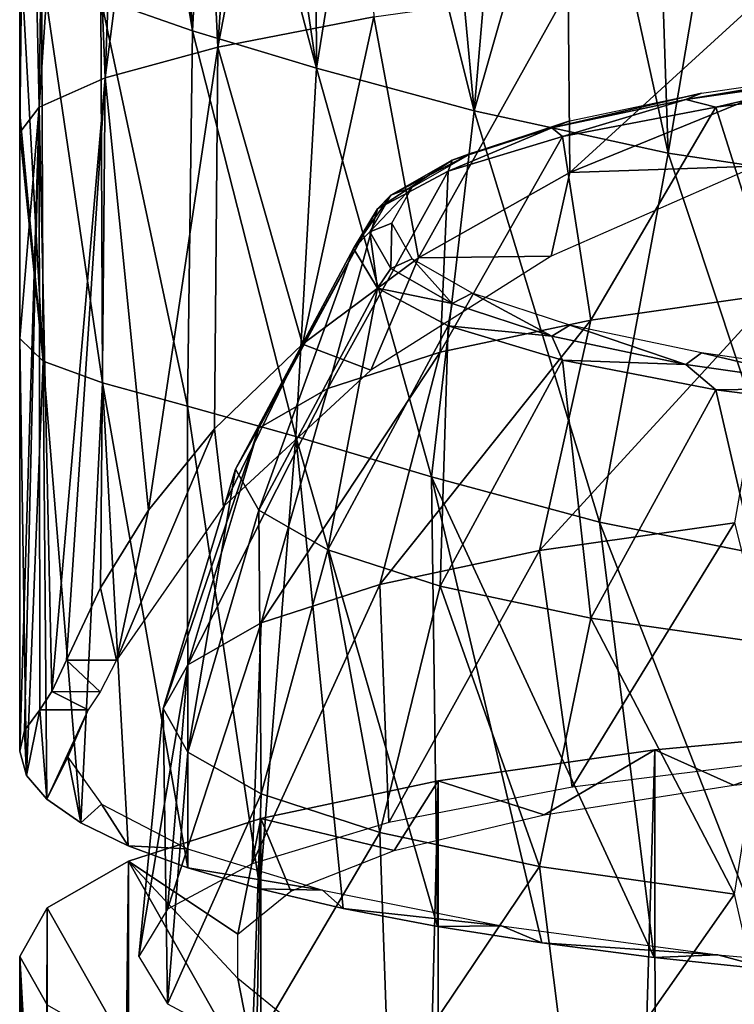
# Model space of a CAD drawing. Header units: millimetres. Extents: x -24 to 24, y -375 to 187.
# Tile 12 of 41: x -24 to -12, y 115 to 132. Entities that reach past the tile are written whole.
import ezdxf

# ---------------------------------------------------------------- set-up
doc = ezdxf.new("R2010")
doc.units = ezdxf.units.MM
doc.header["$LTSCALE"] = 19.07781
for name, color, linetype in [('47', 7, 'CONTINUOUS'), ('48', 7, 'CONTINUOUS'), ('49', 7, 'CONTINUOUS'), ('5', 7, 'CONTINUOUS'), ('50', 7, 'CONTINUOUS'), ('66', 7, 'CONTINUOUS'), ('67', 7, 'CONTINUOUS'), ('68', 7, 'CONTINUOUS'), ('7', 7, 'CONTINUOUS'), ('71', 7, 'CONTINUOUS'), ('72', 7, 'CONTINUOUS')]:
    doc.layers.add(name, color=color, linetype=linetype)

msp = doc.modelspace()

# ---------------------------------------------------------------- linework, layer by layer
at = {"layer": '47', "color": 7, "linetype": 'CONTINUOUS', "true_color": 0xa2afbf}
for points in [[(-9.198, 130.488, 6.832), (-11.318, 126.957, 5.185), (-12.309, 130.095, 9.058), (-9.198, 130.488, 6.832)], [(-12.309, 130.095, 9.058), (-14.406, 126.517, 7.681), (-14.882, 129.599, 11.872), (-12.309, 130.095, 9.058)], [(-11.318, 126.957, 5.185), (-14.406, 126.517, 7.681), (-12.309, 130.095, 9.058), (-11.318, 126.957, 5.185)], [(-14.406, 126.517, 7.681), (-16.939, 125.981, 10.721), (-14.882, 129.599, 11.872), (-14.406, 126.517, 7.681)], [(-14.882, 129.599, 11.872), (-16.939, 125.981, 10.721), (-16.805, 129.021, 15.152), (-14.882, 129.599, 11.872)], [(-16.939, 125.981, 10.721), (-18.822, 125.37, 14.189), (-16.805, 129.021, 15.152), (-16.939, 125.981, 10.721)], [(-16.805, 129.021, 15.152), (-18.822, 125.37, 14.189), (-17.993, 128.386, 18.754), (-16.805, 129.021, 15.152)], [(-19.981, 124.706, 17.953), (-20.373, 124.016, 21.867), (-17.993, 128.386, 18.754), (-19.981, 124.706, 17.953)], [(-20.373, 124.016, 21.867), (-18.395, 127.722, 22.521), (-17.993, 128.386, 18.754), (-20.373, 124.016, 21.867)], [(-18.822, 125.37, 14.189), (-19.981, 124.706, 17.953), (-17.993, 128.386, 18.754), (-18.822, 125.37, 14.189)], [(-11.995, 123.118, 3.481), (-15.267, 122.652, 6.125), (-11.318, 126.957, 5.185), (-11.995, 123.118, 3.481)], [(-11.318, 126.957, 5.185), (-15.267, 122.652, 6.125), (-14.406, 126.517, 7.681), (-11.318, 126.957, 5.185)], [(-15.267, 122.652, 6.125), (-17.952, 122.083, 9.347), (-14.406, 126.517, 7.681), (-15.267, 122.652, 6.125)], [(-14.406, 126.517, 7.681), (-17.952, 122.083, 9.347), (-16.939, 125.981, 10.721), (-14.406, 126.517, 7.681)], [(-17.952, 122.083, 9.347), (-19.947, 121.435, 13.023), (-16.939, 125.981, 10.721), (-17.952, 122.083, 9.347)], [(-16.939, 125.981, 10.721), (-19.947, 121.435, 13.023), (-18.822, 125.37, 14.189), (-16.939, 125.981, 10.721)], [(-19.947, 121.435, 13.023), (-21.175, 120.732, 17.011), (-18.822, 125.37, 14.189), (-19.947, 121.435, 13.023)], [(-18.822, 125.37, 14.189), (-21.175, 120.732, 17.011), (-19.981, 124.706, 17.953), (-18.822, 125.37, 14.189)], [(-21.175, 120.732, 17.011), (-21.59, 120.001, 21.159), (-19.981, 124.706, 17.953), (-21.175, 120.732, 17.011)], [(-21.59, 120.001, 21.159), (-20.373, 124.016, 21.867), (-19.981, 124.706, 17.953), (-21.59, 120.001, 21.159)], [(-11.995, 123.118, 3.481), (-14.721, 118.677, 4.325), (-15.267, 122.652, 6.125), (-11.995, 123.118, 3.481)], [(-11, 119.146, 1.662), (-14.721, 118.677, 4.325), (-11.995, 123.118, 3.481), (-11, 119.146, 1.662)], [(-15.267, 122.652, 6.125), (-17.798, 118.084, 7.691), (-17.952, 122.083, 9.347), (-15.267, 122.652, 6.125)], [(-14.721, 118.677, 4.325), (-17.798, 118.084, 7.691), (-15.267, 122.652, 6.125), (-14.721, 118.677, 4.325)], [(-17.798, 118.084, 7.691), (-20.098, 117.392, 11.613), (-17.952, 122.083, 9.347), (-17.798, 118.084, 7.691)], [(-17.952, 122.083, 9.347), (-20.098, 117.392, 11.613), (-19.947, 121.435, 13.023), (-17.952, 122.083, 9.347)], [(-20.098, 117.392, 11.613), (-21.519, 116.632, 15.921), (-19.947, 121.435, 13.023), (-20.098, 117.392, 11.613)], [(-19.947, 121.435, 13.023), (-21.519, 116.632, 15.921), (-21.175, 120.732, 17.011), (-19.947, 121.435, 13.023)], [(-21.519, 116.632, 15.921), (-22, 115.838, 20.425), (-21.175, 120.732, 17.011), (-21.519, 116.632, 15.921)], [(-21.175, 120.732, 17.011), (-22, 115.838, 20.425), (-21.59, 120.001, 21.159), (-21.175, 120.732, 17.011)]]:
    msp.add_3dface(points, dxfattribs=at)
at = {"layer": '48', "color": 7, "linetype": 'CONTINUOUS', "true_color": 0xa2afbf}
for points in [[(-18.395, 127.722, 22.521), (-20.373, 124.016, 21.867), (-19.981, 123.326, 25.781), (-18.395, 127.722, 22.521)], [(-18.395, 127.722, 22.521), (-19.981, 123.326, 25.781), (-17.993, 127.057, 26.287), (-18.395, 127.722, 22.521)], [(-19.981, 123.326, 25.781), (-18.822, 122.662, 29.545), (-17.993, 127.057, 26.287), (-19.981, 123.326, 25.781)], [(-17.993, 127.057, 26.287), (-18.822, 122.662, 29.545), (-16.805, 126.422, 29.889), (-17.993, 127.057, 26.287)], [(-18.822, 122.662, 29.545), (-16.939, 122.05, 33.014), (-16.805, 126.422, 29.889), (-18.822, 122.662, 29.545)], [(-16.805, 126.422, 29.889), (-16.939, 122.05, 33.014), (-14.882, 125.844, 33.169), (-16.805, 126.422, 29.889)], [(-16.939, 122.05, 33.014), (-14.406, 121.514, 36.054), (-14.882, 125.844, 33.169), (-16.939, 122.05, 33.014)], [(-14.882, 125.844, 33.169), (-14.406, 121.514, 36.054), (-12.309, 125.348, 35.984), (-14.882, 125.844, 33.169)], [(-14.406, 121.514, 36.054), (-11.318, 121.074, 38.549), (-12.309, 125.348, 35.984), (-14.406, 121.514, 36.054)], [(-12.309, 125.348, 35.984), (-11.318, 121.074, 38.549), (-9.198, 124.955, 38.21), (-12.309, 125.348, 35.984)], [(-20.373, 124.016, 21.867), (-21.59, 120.001, 21.159), (-21.175, 119.269, 25.307), (-20.373, 124.016, 21.867)], [(-20.373, 124.016, 21.867), (-21.175, 119.269, 25.307), (-19.981, 123.326, 25.781), (-20.373, 124.016, 21.867)], [(-21.175, 119.269, 25.307), (-19.947, 118.566, 29.296), (-19.981, 123.326, 25.781), (-21.175, 119.269, 25.307)], [(-19.981, 123.326, 25.781), (-19.947, 118.566, 29.296), (-18.822, 122.662, 29.545), (-19.981, 123.326, 25.781)], [(-19.947, 118.566, 29.296), (-17.952, 117.918, 32.972), (-18.822, 122.662, 29.545), (-19.947, 118.566, 29.296)], [(-18.822, 122.662, 29.545), (-17.952, 117.918, 32.972), (-16.939, 122.05, 33.014), (-18.822, 122.662, 29.545)], [(-17.952, 117.918, 32.972), (-15.267, 117.35, 36.194), (-16.939, 122.05, 33.014), (-17.952, 117.918, 32.972)], [(-16.939, 122.05, 33.014), (-15.267, 117.35, 36.194), (-14.406, 121.514, 36.054), (-16.939, 122.05, 33.014)], [(-15.267, 117.35, 36.194), (-11.995, 116.883, 38.838), (-14.406, 121.514, 36.054), (-15.267, 117.35, 36.194)], [(-14.406, 121.514, 36.054), (-11.995, 116.883, 38.838), (-11.318, 121.074, 38.549), (-14.406, 121.514, 36.054)], [(-21.59, 120.001, 21.159), (-22, 115.838, 20.425), (-21.519, 115.044, 24.93), (-21.59, 120.001, 21.159)], [(-21.175, 119.269, 25.307), (-21.59, 120.001, 21.159), (-21.519, 115.044, 24.93), (-21.175, 119.269, 25.307)], [(-19.947, 118.566, 29.296), (-21.175, 119.269, 25.307), (-21.519, 115.044, 24.93), (-19.947, 118.566, 29.296)], [(-20.098, 114.284, 29.238), (-19.947, 118.566, 29.296), (-21.519, 115.044, 24.93), (-20.098, 114.284, 29.238)], [(-17.952, 117.918, 32.972), (-19.947, 118.566, 29.296), (-20.098, 114.284, 29.238), (-17.952, 117.918, 32.972)], [(-17.798, 113.593, 33.16), (-17.952, 117.918, 32.972), (-20.098, 114.284, 29.238), (-17.798, 113.593, 33.16)], [(-15.267, 117.35, 36.194), (-17.952, 117.918, 32.972), (-17.798, 113.593, 33.16), (-15.267, 117.35, 36.194)], [(-14.721, 112.999, 36.526), (-15.267, 117.35, 36.194), (-17.798, 113.593, 33.16), (-14.721, 112.999, 36.526)], [(-11.995, 116.883, 38.838), (-15.267, 117.35, 36.194), (-14.721, 112.999, 36.526), (-11.995, 116.883, 38.838)], [(-11, 112.53, 39.188), (-11.995, 116.883, 38.838), (-14.721, 112.999, 36.526), (-11, 112.53, 39.188)]]:
    msp.add_3dface(points, dxfattribs=at)
at = {"layer": '49', "color": 7, "linetype": 'CONTINUOUS', "true_color": 0xa2afbf}
for points in [[(-12.551, 130.328, 10.236), (-9.861, 130.711, 8.062), (-12.81, 130.224, 9.954), (-12.551, 130.328, 10.236)], [(-12.81, 130.224, 9.954), (-9.861, 130.711, 8.062), (-10.065, 130.615, 7.735), (-12.81, 130.224, 9.954)], [(-12.309, 130.095, 9.058), (-12.81, 130.224, 9.954), (-10.065, 130.615, 7.735), (-12.309, 130.095, 9.058)], [(-9.198, 130.488, 6.832), (-12.309, 130.095, 9.058), (-10.065, 130.615, 7.735), (-9.198, 130.488, 6.832)], [(-14.759, 129.861, 12.884), (-12.551, 130.328, 10.236), (-15.063, 129.747, 12.658), (-14.759, 129.861, 12.884)], [(-15.063, 129.747, 12.658), (-12.551, 130.328, 10.236), (-12.81, 130.224, 9.954), (-15.063, 129.747, 12.658)], [(-14.882, 129.599, 11.872), (-15.063, 129.747, 12.658), (-12.81, 130.224, 9.954), (-14.882, 129.599, 11.872)], [(-12.309, 130.095, 9.058), (-14.882, 129.599, 11.872), (-12.81, 130.224, 9.954), (-12.309, 130.095, 9.058)], [(-14.882, 129.599, 11.872), (-16.805, 129.021, 15.152), (-15.063, 129.747, 12.658), (-14.882, 129.599, 11.872)], [(-16.805, 129.021, 15.152), (-16.737, 129.203, 15.742), (-15.063, 129.747, 12.658), (-16.805, 129.021, 15.152)], [(-16.399, 129.328, 15.907), (-14.759, 129.861, 12.884), (-16.737, 129.203, 15.742), (-16.399, 129.328, 15.907)], [(-16.737, 129.203, 15.742), (-14.759, 129.861, 12.884), (-15.063, 129.747, 12.658), (-16.737, 129.203, 15.742)], [(-17.409, 128.749, 19.186), (-16.399, 129.328, 15.907), (-17.768, 128.613, 19.089), (-17.409, 128.749, 19.186)], [(-17.768, 128.613, 19.089), (-16.399, 129.328, 15.907), (-16.737, 129.203, 15.742), (-17.768, 128.613, 19.089)], [(-16.805, 129.021, 15.152), (-17.993, 128.386, 18.754), (-16.737, 129.203, 15.742), (-16.805, 129.021, 15.152)], [(-17.993, 128.386, 18.754), (-17.768, 128.613, 19.089), (-16.737, 129.203, 15.742), (-17.993, 128.386, 18.754)], [(-17.75, 128.148, 22.596), (-17.409, 128.749, 19.186), (-18.117, 127.999, 22.57), (-17.75, 128.148, 22.596)], [(-18.117, 127.999, 22.57), (-17.409, 128.749, 19.186), (-17.768, 128.613, 19.089), (-18.117, 127.999, 22.57)], [(-17.993, 128.386, 18.754), (-18.395, 127.722, 22.521), (-17.768, 128.613, 19.089), (-17.993, 128.386, 18.754)], [(-18.395, 127.722, 22.521), (-18.117, 127.999, 22.57), (-17.768, 128.613, 19.089), (-18.395, 127.722, 22.521)]]:
    msp.add_3dface(points, dxfattribs=at)
at = {"layer": '5', "color": 7, "linetype": 'CONTINUOUS', "true_color": 0xa2afbf}
for points in [[(-9.188, 119.688, -1.409), (-13.335, 119.303, 0.776), (-12.014, 118.712, 4.128), (-9.188, 119.688, -1.409)], [(-8.311, 119.083, 2.024), (-9.188, 119.688, -1.409), (-12.014, 118.712, 4.128), (-8.311, 119.083, 2.024)], [(-13.335, 119.303, 0.776), (-16.969, 118.785, 3.713), (-15.194, 118.215, 6.946), (-13.335, 119.303, 0.776)], [(-12.014, 118.712, 4.128), (-13.335, 119.303, 0.776), (-15.194, 118.215, 6.946), (-12.014, 118.712, 4.128)], [(-16.969, 118.785, 3.713), (-19.952, 118.154, 7.292), (-17.708, 117.614, 10.353), (-16.969, 118.785, 3.713)], [(-15.194, 118.215, 6.946), (-16.969, 118.785, 3.713), (-17.708, 117.614, 10.353), (-15.194, 118.215, 6.946)], [(-19.952, 118.154, 7.292), (-22.17, 117.434, 11.376), (-20.338, 116.209, 18.319), (-19.952, 118.154, 7.292)], [(-19.448, 116.936, 14.2), (-19.952, 118.154, 7.292), (-20.338, 116.209, 18.319), (-19.448, 116.936, 14.2)], [(-17.708, 117.614, 10.353), (-19.952, 118.154, 7.292), (-19.448, 116.936, 14.2), (-17.708, 117.614, 10.353)], [(-23.538, 116.652, 15.81), (-22.171, 114.243, 29.473), (-22.17, 117.434, 11.376), (-23.538, 116.652, 15.81)], [(-22.171, 114.243, 29.473), (-19.954, 113.523, 33.557), (-22.17, 117.434, 11.376), (-22.171, 114.243, 29.473)], [(-22.17, 117.434, 11.376), (-19.954, 113.523, 33.557), (-20.338, 115.467, 22.531), (-22.17, 117.434, 11.376)], [(-20.338, 116.209, 18.319), (-22.17, 117.434, 11.376), (-20.338, 115.467, 22.531), (-20.338, 116.209, 18.319)], [(-24, 115.838, 20.424), (-23.538, 115.025, 25.039), (-23.538, 116.652, 15.81), (-24, 115.838, 20.424)], [(-23.538, 115.025, 25.039), (-22.171, 114.243, 29.473), (-23.538, 116.652, 15.81), (-23.538, 115.025, 25.039)], [(-20.338, 115.467, 22.531), (-19.954, 113.523, 33.557), (-19.448, 114.74, 26.651), (-20.338, 115.467, 22.531)]]:
    msp.add_3dface(points, dxfattribs=at)
at = {"layer": '50', "color": 7, "linetype": 'CONTINUOUS', "true_color": 0xa2afbf}
for points in [[(-17.75, 128.148, 22.596), (-18.117, 127.999, 22.57), (-17.768, 127.385, 26.05), (-17.75, 128.148, 22.596)], [(-17.75, 128.148, 22.596), (-17.768, 127.385, 26.05), (-17.409, 127.547, 26.006), (-17.75, 128.148, 22.596)], [(-18.395, 127.722, 22.521), (-17.993, 127.057, 26.287), (-18.117, 127.999, 22.57), (-18.395, 127.722, 22.521)], [(-18.117, 127.999, 22.57), (-17.993, 127.057, 26.287), (-17.768, 127.385, 26.05), (-18.117, 127.999, 22.57)], [(-17.768, 127.385, 26.05), (-16.737, 126.795, 29.397), (-17.409, 127.547, 26.006), (-17.768, 127.385, 26.05)], [(-17.409, 127.547, 26.006), (-16.737, 126.795, 29.397), (-16.399, 126.969, 29.285), (-17.409, 127.547, 26.006)], [(-17.993, 127.057, 26.287), (-16.737, 126.795, 29.397), (-17.768, 127.385, 26.05), (-17.993, 127.057, 26.287)], [(-17.993, 127.057, 26.287), (-16.805, 126.422, 29.889), (-16.737, 126.795, 29.397), (-17.993, 127.057, 26.287)], [(-16.737, 126.795, 29.397), (-15.063, 126.251, 32.482), (-16.399, 126.969, 29.285), (-16.737, 126.795, 29.397)], [(-16.399, 126.969, 29.285), (-15.063, 126.251, 32.482), (-14.759, 126.436, 32.308), (-16.399, 126.969, 29.285)], [(-16.805, 126.422, 29.889), (-15.063, 126.251, 32.482), (-16.737, 126.795, 29.397), (-16.805, 126.422, 29.889)], [(-15.063, 126.251, 32.482), (-12.81, 125.775, 35.185), (-14.759, 126.436, 32.308), (-15.063, 126.251, 32.482)], [(-14.759, 126.436, 32.308), (-12.81, 125.775, 35.185), (-12.551, 125.969, 34.956), (-14.759, 126.436, 32.308)], [(-16.805, 126.422, 29.889), (-14.882, 125.844, 33.169), (-15.063, 126.251, 32.482), (-16.805, 126.422, 29.889)], [(-14.882, 125.844, 33.169), (-12.81, 125.775, 35.185), (-15.063, 126.251, 32.482), (-14.882, 125.844, 33.169)], [(-12.81, 125.775, 35.185), (-10.065, 125.383, 37.404), (-12.551, 125.969, 34.956), (-12.81, 125.775, 35.185)], [(-12.551, 125.969, 34.956), (-10.065, 125.383, 37.404), (-9.861, 125.585, 37.13), (-12.551, 125.969, 34.956)], [(-14.882, 125.844, 33.169), (-12.309, 125.348, 35.984), (-12.81, 125.775, 35.185), (-14.882, 125.844, 33.169)], [(-12.309, 125.348, 35.984), (-10.065, 125.383, 37.404), (-12.81, 125.775, 35.185), (-12.309, 125.348, 35.984)], [(-12.309, 125.348, 35.984), (-9.198, 124.955, 38.21), (-10.065, 125.383, 37.404), (-12.309, 125.348, 35.984)]]:
    msp.add_3dface(points, dxfattribs=at)
at = {"layer": '66', "color": 7, "linetype": 'CONTINUOUS', "true_color": 0xe0f2ff}
for points in [[(-19.956, 141.789, 11.463), (-18.553, 142.117, 9.599), (-20.672, 131.101, 10.474), (-19.956, 141.789, 11.463)], [(-18.553, 142.117, 9.599), (-18.053, 131.607, 6.945), (-20.672, 131.101, 10.474), (-18.553, 142.117, 9.599)], [(-21.167, 141.438, 13.453), (-19.956, 141.789, 11.463), (-20.672, 131.101, 10.474), (-21.167, 141.438, 13.453)], [(-22.174, 141.068, 15.55), (-21.167, 141.438, 13.453), (-22.563, 130.584, 14.403), (-22.174, 141.068, 15.55)], [(-21.167, 141.438, 13.453), (-20.672, 131.101, 10.474), (-22.563, 130.584, 14.403), (-21.167, 141.438, 13.453)], [(-22.967, 140.683, 17.734), (-22.174, 141.068, 15.55), (-22.563, 130.584, 14.403), (-22.967, 140.683, 17.734)], [(-23.539, 140.286, 19.984), (-22.967, 140.683, 17.734), (-23.67, 130.095, 18.583), (-23.539, 140.286, 19.984)], [(-22.967, 140.683, 17.734), (-22.563, 130.584, 14.403), (-23.67, 130.095, 18.583), (-22.967, 140.683, 17.734)], [(-23.884, 139.882, 22.278), (-23.539, 140.286, 19.984), (-23.67, 130.095, 18.583), (-23.884, 139.882, 22.278)], [(-23.884, 139.882, 22.278), (-23.67, 130.095, 18.583), (-24, 129.665, 22.863), (-23.884, 139.882, 22.278)], [(-23.884, 139.882, 22.278), (-24, 129.665, 22.863), (-24, 129.98, 22.919), (-23.884, 139.882, 22.278)], [(-23.884, 139.882, 22.278), (-24, 129.98, 22.919), (-24, 132.921, 23.438), (-23.884, 139.882, 22.278)], [(-10.989, 132.442, 1.6), (-14.762, 128.995, 3.401), (-14.79, 132.065, 3.95), (-10.989, 132.442, 1.6)], [(-11.544, 130.308, 1.526), (-14.762, 128.995, 3.401), (-10.989, 132.442, 1.6), (-11.544, 130.308, 1.526)], [(-14.79, 132.065, 3.95), (-17.3, 127.566, 5.442), (-18.053, 131.607, 6.945), (-14.79, 132.065, 3.95)], [(-14.762, 128.995, 3.401), (-17.3, 127.566, 5.442), (-14.79, 132.065, 3.95), (-14.762, 128.995, 3.401)], [(-18.053, 131.607, 6.945), (-19.251, 126.115, 7.515), (-20.672, 131.101, 10.474), (-18.053, 131.607, 6.945)], [(-17.3, 127.566, 5.442), (-19.251, 126.115, 7.515), (-18.053, 131.607, 6.945), (-17.3, 127.566, 5.442)], [(-20.672, 131.101, 10.474), (-21.835, 123.327, 11.497), (-22.563, 130.584, 14.403), (-20.672, 131.101, 10.474)], [(-20.73, 124.693, 9.545), (-21.835, 123.327, 11.497), (-20.672, 131.101, 10.474), (-20.73, 124.693, 9.545)], [(-19.251, 126.115, 7.515), (-20.73, 124.693, 9.545), (-20.672, 131.101, 10.474), (-19.251, 126.115, 7.515)], [(-22.563, 130.584, 14.403), (-23.459, 120.282, 16.054), (-23.67, 130.095, 18.583), (-22.563, 130.584, 14.403)], [(-23.216, 120.808, 15.094), (-23.459, 120.282, 16.054), (-22.563, 130.584, 14.403), (-23.216, 120.808, 15.094)], [(-22.644, 122.027, 13.352), (-23.216, 120.808, 15.094), (-22.563, 130.584, 14.403), (-22.644, 122.027, 13.352)], [(-21.835, 123.327, 11.497), (-22.644, 122.027, 13.352), (-22.563, 130.584, 14.403), (-21.835, 123.327, 11.497)], [(-23.917, 119.631, 19.068), (-24, 119.285, 21.033), (-23.67, 130.095, 18.583), (-23.917, 119.631, 19.068)], [(-23.67, 130.095, 18.583), (-24, 119.285, 21.033), (-24, 126.207, 22.254), (-23.67, 130.095, 18.583)], [(-24, 129.665, 22.863), (-23.67, 130.095, 18.583), (-24, 126.207, 22.254), (-24, 129.665, 22.863)], [(-23.664, 119.979, 17.094), (-23.917, 119.631, 19.068), (-23.67, 130.095, 18.583), (-23.664, 119.979, 17.094)], [(-23.459, 120.282, 16.054), (-23.664, 119.979, 17.094), (-23.67, 130.095, 18.583), (-23.459, 120.282, 16.054)]]:
    msp.add_3dface(points, dxfattribs=at)
at = {"layer": '67', "color": 7, "linetype": 'CONTINUOUS', "true_color": 0xe0f2ff}
for points in [[(-21.097, 131.372, 35.273), (-22.173, 137.879, 33.638), (-22.638, 131.919, 31.842), (-21.097, 131.372, 35.273)], [(-21.525, 137.63, 35.046), (-22.173, 137.879, 33.638), (-21.097, 131.372, 35.273), (-21.525, 137.63, 35.046)], [(-20.784, 137.39, 36.411), (-21.525, 137.63, 35.046), (-21.097, 131.372, 35.273), (-20.784, 137.39, 36.411)], [(-19.014, 130.746, 38.329), (-20.784, 137.39, 36.411), (-21.097, 131.372, 35.273), (-19.014, 130.746, 38.329)], [(-19.955, 137.158, 37.724), (-20.784, 137.39, 36.411), (-19.014, 130.746, 38.329), (-19.955, 137.158, 37.724)], [(-19.041, 136.937, 38.98), (-19.955, 137.158, 37.724), (-19.014, 130.746, 38.329), (-19.041, 136.937, 38.98)], [(-18.044, 136.726, 40.177), (-19.041, 136.937, 38.98), (-19.014, 130.746, 38.329), (-18.044, 136.726, 40.177)], [(-16.366, 130.033, 41.052), (-18.044, 136.726, 40.177), (-19.014, 130.746, 38.329), (-16.366, 130.033, 41.052)], [(-16.971, 136.527, 41.306), (-18.044, 136.726, 40.177), (-16.366, 130.033, 41.052), (-16.971, 136.527, 41.306)], [(-15.824, 136.34, 42.363), (-16.971, 136.527, 41.306), (-16.366, 130.033, 41.052), (-15.824, 136.34, 42.363)], [(-14.61, 136.167, 43.344), (-15.824, 136.34, 42.363), (-16.366, 130.033, 41.052), (-14.61, 136.167, 43.344)], [(-13.107, 129.322, 43.407), (-14.61, 136.167, 43.344), (-16.366, 130.033, 41.052), (-13.107, 129.322, 43.407)], [(-13.333, 136.008, 44.245), (-14.61, 136.167, 43.344), (-13.107, 129.322, 43.407), (-13.333, 136.008, 44.245)], [(-12, 135.864, 45.061), (-13.333, 136.008, 44.245), (-13.107, 129.322, 43.407), (-12, 135.864, 45.061)], [(-9.24, 128.74, 45.286), (-12, 135.864, 45.061), (-13.107, 129.322, 43.407), (-9.24, 128.74, 45.286)], [(-10.615, 135.736, 45.791), (-12, 135.864, 45.061), (-9.24, 128.74, 45.286), (-10.615, 135.736, 45.791)], [(-24, 132.921, 23.438), (-24, 129.98, 22.919), (-23.607, 125.827, 26.751), (-24, 132.921, 23.438)], [(-23.631, 132.441, 27.927), (-24, 132.921, 23.438), (-23.607, 125.827, 26.751), (-23.631, 132.441, 27.927)], [(-22.638, 131.919, 31.842), (-23.631, 132.441, 27.927), (-22.61, 125.467, 30.539), (-22.638, 131.919, 31.842)], [(-22.61, 125.467, 30.539), (-23.631, 132.441, 27.927), (-23.607, 125.827, 26.751), (-22.61, 125.467, 30.539)], [(-21.097, 131.372, 35.273), (-22.638, 131.919, 31.842), (-21.184, 125.076, 33.752), (-21.097, 131.372, 35.273)], [(-21.184, 125.076, 33.752), (-22.638, 131.919, 31.842), (-22.61, 125.467, 30.539), (-21.184, 125.076, 33.752)], [(-19.36, 124.564, 36.583), (-21.097, 131.372, 35.273), (-21.184, 125.076, 33.752), (-19.36, 124.564, 36.583)], [(-19.014, 130.746, 38.329), (-21.097, 131.372, 35.273), (-19.36, 124.564, 36.583), (-19.014, 130.746, 38.329)], [(-17.085, 123.888, 39.143), (-19.014, 130.746, 38.329), (-19.36, 124.564, 36.583), (-17.085, 123.888, 39.143)], [(-16.366, 130.033, 41.052), (-19.014, 130.746, 38.329), (-17.085, 123.888, 39.143), (-16.366, 130.033, 41.052)], [(-24, 129.98, 22.919), (-24, 129.665, 22.863), (-23.607, 125.827, 26.751), (-24, 129.98, 22.919)], [(-14.262, 123.129, 41.451), (-16.366, 130.033, 41.052), (-17.085, 123.888, 39.143), (-14.262, 123.129, 41.451)], [(-13.107, 129.322, 43.407), (-16.366, 130.033, 41.052), (-14.262, 123.129, 41.451), (-13.107, 129.322, 43.407)], [(-24, 129.665, 22.863), (-24, 126.207, 22.254), (-23.607, 125.827, 26.751), (-24, 129.665, 22.863)], [(-10.824, 122.439, 43.428), (-13.107, 129.322, 43.407), (-14.262, 123.129, 41.451), (-10.824, 122.439, 43.428)], [(-9.24, 128.74, 45.286), (-13.107, 129.322, 43.407), (-10.824, 122.439, 43.428), (-9.24, 128.74, 45.286)], [(-24, 126.207, 22.254), (-24, 119.285, 21.033), (-23.884, 118.876, 23.353), (-24, 126.207, 22.254)], [(-23.607, 125.827, 26.751), (-24, 126.207, 22.254), (-23.884, 118.876, 23.353), (-23.607, 125.827, 26.751)], [(-23.542, 118.475, 25.628), (-23.607, 125.827, 26.751), (-23.884, 118.876, 23.353), (-23.542, 118.475, 25.628)], [(-22.61, 125.467, 30.539), (-23.607, 125.827, 26.751), (-22.973, 118.08, 27.866), (-22.61, 125.467, 30.539)], [(-22.973, 118.08, 27.866), (-23.607, 125.827, 26.751), (-23.542, 118.475, 25.628), (-22.973, 118.08, 27.866)], [(-22.179, 117.693, 30.06), (-22.61, 125.467, 30.539), (-22.973, 118.08, 27.866), (-22.179, 117.693, 30.06)], [(-21.184, 125.076, 33.752), (-22.61, 125.467, 30.539), (-21.178, 117.324, 32.152), (-21.184, 125.076, 33.752)], [(-21.178, 117.324, 32.152), (-22.61, 125.467, 30.539), (-22.179, 117.693, 30.06), (-21.178, 117.324, 32.152)], [(-19.36, 124.564, 36.583), (-21.184, 125.076, 33.752), (-19.965, 116.972, 34.148), (-19.36, 124.564, 36.583)], [(-19.965, 116.972, 34.148), (-21.184, 125.076, 33.752), (-21.178, 117.324, 32.152), (-19.965, 116.972, 34.148)], [(-18.566, 116.644, 36.01), (-19.36, 124.564, 36.583), (-19.965, 116.972, 34.148), (-18.566, 116.644, 36.01)], [(-17.085, 123.888, 39.143), (-19.36, 124.564, 36.583), (-16.981, 116.34, 37.733), (-17.085, 123.888, 39.143)], [(-16.981, 116.34, 37.733), (-19.36, 124.564, 36.583), (-18.566, 116.644, 36.01), (-16.981, 116.34, 37.733)], [(-14.262, 123.129, 41.451), (-17.085, 123.888, 39.143), (-13.343, 115.821, 40.678), (-14.262, 123.129, 41.451)], [(-13.343, 115.821, 40.678), (-17.085, 123.888, 39.143), (-15.233, 116.064, 39.297), (-13.343, 115.821, 40.678)], [(-15.233, 116.064, 39.297), (-17.085, 123.888, 39.143), (-16.981, 116.34, 37.733), (-15.233, 116.064, 39.297)], [(-10.824, 122.439, 43.428), (-14.262, 123.129, 41.451), (-11.315, 115.61, 41.876), (-10.824, 122.439, 43.428)], [(-11.315, 115.61, 41.876), (-14.262, 123.129, 41.451), (-13.343, 115.821, 40.678), (-11.315, 115.61, 41.876)]]:
    msp.add_3dface(points, dxfattribs=at)
at = {"layer": '68', "color": 7, "linetype": 'CONTINUOUS', "true_color": 0xe0f2ff}
for points in [[(-23.917, 119.631, 19.068), (-23.664, 119.979, 17.094), (-23.884, 118.876, 23.353), (-23.917, 119.631, 19.068)], [(-23.664, 119.979, 17.094), (-23.542, 118.475, 25.628), (-23.884, 118.876, 23.353), (-23.664, 119.979, 17.094)], [(-23.542, 118.475, 25.628), (-23.664, 119.979, 17.094), (-22.852, 119.979, 17.094), (-23.542, 118.475, 25.628)], [(-23.192, 119.185, 21.601), (-23.542, 118.475, 25.628), (-22.852, 119.979, 17.094), (-23.192, 119.185, 21.601)], [(-24, 119.285, 21.033), (-23.917, 119.631, 19.068), (-23.884, 118.876, 23.353), (-24, 119.285, 21.033)], [(-22.973, 118.08, 27.866), (-23.542, 118.475, 25.628), (-23.192, 119.185, 21.601), (-22.973, 118.08, 27.866)], [(-22.628, 118.396, 26.074), (-22.973, 118.08, 27.866), (-23.192, 119.185, 21.601), (-22.628, 118.396, 26.074)], [(-22.179, 117.693, 30.06), (-22.973, 118.08, 27.866), (-22.628, 118.396, 26.074), (-22.179, 117.693, 30.06)], [(-21.183, 117.642, 30.35), (-22.179, 117.693, 30.06), (-22.628, 118.396, 26.074), (-21.183, 117.642, 30.35)], [(-21.178, 117.324, 32.152), (-22.179, 117.693, 30.06), (-21.183, 117.642, 30.35), (-21.178, 117.324, 32.152)], [(-18.913, 116.952, 34.265), (-21.178, 117.324, 32.152), (-21.183, 117.642, 30.35), (-18.913, 116.952, 34.265)], [(-19.965, 116.972, 34.148), (-21.178, 117.324, 32.152), (-18.913, 116.952, 34.265), (-19.965, 116.972, 34.148)], [(-18.566, 116.644, 36.01), (-19.965, 116.972, 34.148), (-18.913, 116.952, 34.265), (-18.566, 116.644, 36.01)], [(-15.907, 116.352, 37.664), (-18.566, 116.644, 36.01), (-18.913, 116.952, 34.265), (-15.907, 116.352, 37.664)], [(-16.981, 116.34, 37.733), (-18.566, 116.644, 36.01), (-15.907, 116.352, 37.664), (-16.981, 116.34, 37.733)], [(-15.233, 116.064, 39.297), (-16.981, 116.34, 37.733), (-15.907, 116.352, 37.664), (-15.233, 116.064, 39.297)], [(-12.275, 115.866, 40.42), (-15.233, 116.064, 39.297), (-15.907, 116.352, 37.664), (-12.275, 115.866, 40.42)], [(-13.343, 115.821, 40.678), (-15.233, 116.064, 39.297), (-12.275, 115.866, 40.42), (-13.343, 115.821, 40.678)], [(-11.315, 115.61, 41.876), (-13.343, 115.821, 40.678), (-12.275, 115.866, 40.42), (-11.315, 115.61, 41.876)], [(-8.676, 115.549, 42.222), (-11.315, 115.61, 41.876), (-12.275, 115.866, 40.42), (-8.676, 115.549, 42.222)]]:
    msp.add_3dface(points, dxfattribs=at)
at = {"layer": '7', "color": 7, "linetype": 'CONTINUOUS', "true_color": 0xa2afbf}
for points in [[(-13.335, 119.303, 0.776), (-9.188, 119.688, -1.409), (-13.241, 0.572, -20.225), (-13.335, 119.303, 0.776)], [(-13.241, 0.572, -20.225), (-9.188, 119.688, -1.409), (-9.102, 0.58, -22.447), (-13.241, 0.572, -20.225)], [(-16.969, 118.785, 3.713), (-13.335, 119.303, 0.776), (-16.887, 0.562, -17.217), (-16.969, 118.785, 3.713)], [(-16.887, 0.562, -17.217), (-13.335, 119.303, 0.776), (-13.241, 0.572, -20.225), (-16.887, 0.562, -17.217)], [(-19.952, 118.154, 7.292), (-16.969, 118.785, 3.713), (-19.896, 0.549, -13.533), (-19.952, 118.154, 7.292)], [(-19.896, 0.549, -13.533), (-16.969, 118.785, 3.713), (-16.887, 0.562, -17.217), (-19.896, 0.549, -13.533)], [(-22.17, 117.434, 11.376), (-19.952, 118.154, 7.292), (-22.142, 0.533, -9.308), (-22.17, 117.434, 11.376)], [(-22.142, 0.533, -9.308), (-19.952, 118.154, 7.292), (-19.896, 0.549, -13.533), (-22.142, 0.533, -9.308)], [(-23.538, 116.652, 15.81), (-22.17, 117.434, 11.376), (-23.53, 0.517, -4.707), (-23.538, 116.652, 15.81)], [(-23.53, 0.517, -4.707), (-22.17, 117.434, 11.376), (-22.948, 0.525, -7.044), (-23.53, 0.517, -4.707)], [(-22.948, 0.525, -7.044), (-22.17, 117.434, 11.376), (-22.142, 0.533, -9.308), (-22.948, 0.525, -7.044)], [(-24, 115.838, 20.424), (-23.538, 116.652, 15.81), (-23.882, 0.509, -2.322), (-24, 115.838, 20.424)], [(-23.882, 0.509, -2.322), (-23.538, 116.652, 15.81), (-23.53, 0.517, -4.707), (-23.882, 0.509, -2.322)], [(-23.538, 115.025, 25.039), (-24, 115.838, 20.424), (-23.557, 107.868, 23.681), (-23.538, 115.025, 25.039)], [(-23.557, 107.868, 23.681), (-24, 115.838, 20.424), (-23.602, 107.837, 23.436), (-23.557, 107.868, 23.681)], [(-23.602, 107.837, 23.436), (-24, 115.838, 20.424), (-23.641, 107.803, 23.21), (-23.602, 107.837, 23.436)], [(-23.641, 107.803, 23.21), (-24, 115.838, 20.424), (-23.674, 107.766, 23.003), (-23.641, 107.803, 23.21)], [(-23.674, 107.766, 23.003), (-24, 115.838, 20.424), (-23.704, 107.725, 22.812), (-23.674, 107.766, 23.003)], [(-23.704, 107.725, 22.812), (-24, 115.838, 20.424), (-23.729, 107.679, 22.638), (-23.704, 107.725, 22.812)], [(-23.729, 107.679, 22.638), (-24, 115.838, 20.424), (-23.75, 107.623, 22.482), (-23.729, 107.679, 22.638)], [(-23.75, 107.623, 22.482), (-24, 115.838, 20.424), (-23.768, 107.553, 22.348), (-23.75, 107.623, 22.482)], [(-23.768, 107.553, 22.348), (-24, 115.838, 20.424), (-23.778, 107.453, 22.253), (-23.768, 107.553, 22.348)], [(-23.778, 107.453, 22.253), (-24, 115.838, 20.424), (-23.882, 0.491, 2.498), (-23.778, 107.453, 22.253)], [(-23.882, 0.491, 2.498), (-24, 115.838, 20.424), (-24, 0.5, 0.088), (-23.882, 0.491, 2.498)], [(-24, 0.5, 0.088), (-24, 115.838, 20.424), (-23.882, 0.509, -2.322), (-24, 0.5, 0.088)]]:
    msp.add_3dface(points, dxfattribs=at)
at = {"layer": '71', "color": 7, "linetype": 'CONTINUOUS', "true_color": 0xe0f2ff}
for points in [[(-14.762, 128.995, 3.401), (-11.544, 130.308, 1.526), (-11.632, 129.1, 3.252), (-14.762, 128.995, 3.401)], [(-15.073, 127.592, 5.406), (-14.762, 128.995, 3.401), (-11.632, 129.1, 3.252), (-15.073, 127.592, 5.406)], [(-17.3, 127.566, 5.442), (-14.762, 128.995, 3.401), (-15.073, 127.592, 5.406), (-17.3, 127.566, 5.442)], [(-18.1, 125.676, 8.142), (-17.3, 127.566, 5.442), (-15.073, 127.592, 5.406), (-18.1, 125.676, 8.142)], [(-19.251, 126.115, 7.515), (-17.3, 127.566, 5.442), (-18.1, 125.676, 8.142), (-19.251, 126.115, 7.515)], [(-20.73, 124.693, 9.545), (-19.251, 126.115, 7.515), (-20.578, 123.392, 11.404), (-20.73, 124.693, 9.545)], [(-20.578, 123.392, 11.404), (-19.251, 126.115, 7.515), (-18.1, 125.676, 8.142), (-20.578, 123.392, 11.404)], [(-21.835, 123.327, 11.497), (-20.73, 124.693, 9.545), (-22.375, 120.808, 15.094), (-21.835, 123.327, 11.497)], [(-22.375, 120.808, 15.094), (-20.73, 124.693, 9.545), (-20.578, 123.392, 11.404), (-22.375, 120.808, 15.094)], [(-22.644, 122.027, 13.352), (-21.835, 123.327, 11.497), (-22.375, 120.808, 15.094), (-22.644, 122.027, 13.352)], [(-23.216, 120.808, 15.094), (-22.644, 122.027, 13.352), (-22.375, 120.808, 15.094), (-23.216, 120.808, 15.094)]]:
    msp.add_3dface(points, dxfattribs=at)
at = {"layer": '72', "color": 7, "linetype": 'CONTINUOUS', "true_color": 0xe0f2ff}
for points in [[(-23.459, 120.282, 16.054), (-23.216, 120.808, 15.094), (-22.647, 120.28, 16.058), (-23.459, 120.282, 16.054)], [(-23.216, 120.808, 15.094), (-22.375, 120.808, 15.094), (-22.647, 120.28, 16.058), (-23.216, 120.808, 15.094)], [(-23.664, 119.979, 17.094), (-23.459, 120.282, 16.054), (-22.852, 119.979, 17.094), (-23.664, 119.979, 17.094)], [(-22.852, 119.979, 17.094), (-23.459, 120.282, 16.054), (-22.647, 120.28, 16.058), (-22.852, 119.979, 17.094)]]:
    msp.add_3dface(points, dxfattribs=at)

doc.saveas('drawing.dxf')
